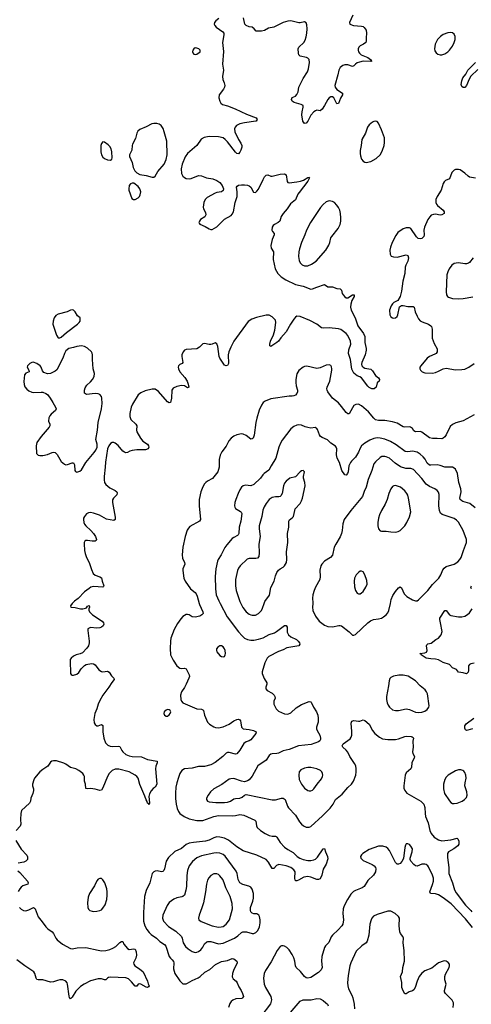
# Model space of a CAD drawing. Header units: inches. Extents: x 1649826 to 1814874, y 507393 to 641959.
# Tile 29 of 131: x 1691130 to 1696994, y 584790 to 597587. Entities that reach past the tile are written whole.
import ezdxf

# ---------------------------------------------------------------- set-up
doc = ezdxf.new("R2010")
doc.units = ezdxf.units.IN
doc.header["$MEASUREMENT"] = 0
doc.layers.add('B6598', color=7, linetype='Continuous')
doc.layers.add('B6599', color=7, linetype='Continuous')

msp = doc.modelspace()

# ---------------------------------------------------------------- linework, layer by layer
at = {"layer": 'B6598', "color": 6}
for points, elevation in [([(1691811, 590000), (1691810, 589999), (1691791, 589970), (1691794, 589950), (1691850, 589949), (1691918, 589930), (1691950, 589928), (1691983, 589937), (1691995, 589945), (1692010, 589963), (1692032, 589972), (1692036, 589950), (1692028, 589932), (1692026, 589914), (1692035, 589890), (1692073, 589853), (1692200, 589770), (1692218, 589750), (1692224, 589730), (1692214, 589710), (1692190, 589690), (1692170, 589683), (1692130, 589678), (1692050, 589688), (1692015, 589670), (1692013, 589650), (1692032, 589510), (1692032, 589488), (1692023, 589450), (1692002, 589418), (1691943, 589357), (1691916, 589344), (1691865, 589330), (1691830, 589315), (1691796, 589290), (1691787, 589270), (1691786, 589254), (1691788, 589090), (1691796, 589076), (1691810, 589067), (1691830, 589068), (1691870, 589080), (1691898, 589102), (1691927, 589150), (1691970, 589193), (1691994, 589206), (1692060, 589220), (1692090, 589215), (1692110, 589201), (1692158, 589138), (1692190, 589114), (1692210, 589111), (1692270, 589120), (1692290, 589108), (1692320, 589060), (1692350, 589030), (1692356, 589010), (1692327, 588973), (1692289, 588910), (1692210, 588810), (1692170, 588738), (1692149, 588690), (1692132, 588630), (1692104, 588570), (1692092, 588490), (1692098, 588450), (1692110, 588428), (1692130, 588411), (1692150, 588411), (1692190, 588425), (1692210, 588413), (1692211, 588330), (1692221, 588250), (1692244, 588190), (1692276, 588156), (1692304, 588144), (1692330, 588139), (1692410, 588144), (1692430, 588139), (1692454, 588090), (1692470, 588070), (1692510, 588038), (1692550, 588020), (1692590, 588012), (1692710, 588005), (1692790, 587973), (1692913, 587950), (1692914, 587930), (1692896, 587884), (1692891, 587849), (1692911, 587649), (1692890, 587614), (1692864, 587596), (1692836, 587564), (1692815, 587525), (1692805, 587490), (1692814, 587410), (1692810, 587387), (1692801, 587401), (1692790, 587405), (1692784, 587424), (1692770, 587446), (1692756, 587496), (1692690, 587648), (1692667, 587730), (1692652, 587752), (1692630, 587770), (1692550, 587812), (1692416, 587844), (1692370, 587844), (1692332, 587828), (1692292, 587788), (1692268, 587752), (1692210, 587602), (1692190, 587575), (1692170, 587568), (1692110, 587588), (1692050, 587595), (1692010, 587591), (1691990, 587596), (1691983, 587650), (1691971, 587690), (1691969, 587749), (1691962, 587770), (1691949, 587790), (1691899, 587830), (1691860, 587850), (1691790, 587868), (1691730, 587910), (1691703, 587923), (1691607, 587953), (1691570, 587956), (1691549, 587951), (1691530, 587935), (1691495, 587885), (1691430, 587842), (1691390, 587810), (1691321, 587730), (1691311, 587709), (1691296, 587650), (1691296, 587630), (1691309, 587590), (1691310, 587570), (1691300, 587530), (1691272, 587470), (1691268, 587430), (1691255, 587405), (1691151, 587309), (1691143, 587270), (1691140, 587190), (1691145, 587130), (1691135, 587105), (1691084, 587050)], 400), ([(1693462, 590000), (1693466, 589986), (1693510, 589890), (1693512, 589870), (1693497, 589850), (1693470, 589836), (1693410, 589821), (1693370, 589826), (1693330, 589851), (1693310, 589858), (1693290, 589855), (1693250, 589832), (1693221, 589799), (1693179, 589741), (1693137, 589663), (1693094, 589550), (1693087, 589510), (1693084, 589416), (1693090, 589330), (1693121, 589261), (1693170, 589190), (1693210, 589157), (1693230, 589153), (1693270, 589160), (1693290, 589150), (1693330, 589070), (1693334, 589050), (1693328, 589030), (1693293, 588950), (1693270, 588906), (1693230, 588850), (1693216, 588810), (1693222, 588750), (1693231, 588730), (1693250, 588710), (1693430, 588630), (1693490, 588624), (1693510, 588617), (1693516, 588610), (1693530, 588549), (1693570, 588459), (1693594, 588430), (1693650, 588395), (1693673, 588387), (1693710, 588383), (1693770, 588396), (1693850, 588432), (1693910, 588473), (1693950, 588490), (1693970, 588494), (1693987, 588487), (1693995, 588475), (1694003, 588450), (1694012, 588392), (1694030, 588371), (1694110, 588362), (1694166, 588350), (1694199, 588330), (1694195, 588310), (1694130, 588228), (1694110, 588215), (1694070, 588203), (1694040, 588180), (1693990, 588095), (1693950, 588045), (1693930, 588039), (1693850, 588063), (1693830, 588062), (1693810, 588052), (1693768, 588010), (1693666, 587934), (1693610, 587904), (1693530, 587879), (1693450, 587879), (1693370, 587857), (1693270, 587850), (1693235, 587830), (1693210, 587791), (1693190, 587739), (1693170, 587670), (1693158, 587610), (1693152, 587532), (1693154, 587466), (1693160, 587390), (1693174, 587334), (1693190, 587298), (1693210, 587271), (1693265, 587230), (1693330, 587200), (1693430, 587178), (1693510, 587180), (1693650, 587233), (1693710, 587246), (1693890, 587239), (1693930, 587243), (1693990, 587258), (1694042, 587250), (1694185, 587185), (1694197, 587170), (1694203, 587110), (1694215, 587090), (1694256, 587050), (1694317, 587010), (1694370, 586985), (1694410, 586975), (1694450, 586976), (1694460, 586970), (1694470, 586961), (1694512, 586892), (1694570, 586831), (1694610, 586800), (1694682, 586762), (1694734, 586710), (1694766, 586690), (1694810, 586674), (1694870, 586661), (1694910, 586659), (1694950, 586667), (1694970, 586677), (1694998, 586702), (1695070, 586812), (1695090, 586814), (1695099, 586770), (1695129, 586710), (1695130, 586682), (1695111, 586610), (1695070, 586545), (1695052, 586470), (1695030, 586419), (1695010, 586411), (1694990, 586413), (1694910, 586444), (1694870, 586450), (1694819, 586441), (1694750, 586402), (1694730, 586393), (1694714, 586394), (1694705, 586405), (1694701, 586430), (1694707, 586510), (1694690, 586537), (1694650, 586568), (1694591, 586591), (1694495, 586605), (1694464, 586596), (1694430, 586556), (1694410, 586557), (1694359, 586639), (1694330, 586670), (1694208, 586730), (1694030, 586785), (1693950, 586838), (1693843, 586923), (1693790, 586950), (1693730, 586964), (1693690, 586965), (1693650, 586954), (1693590, 586925), (1693542, 586910), (1693385, 586895), (1693330, 586884), (1693293, 586867), (1693230, 586817), (1693146, 586774), (1693060, 586700), (1693031, 586650), (1693008, 586550), (1693001, 586530), (1692990, 586516), (1692970, 586512), (1692916, 586524), (1692890, 586521), (1692870, 586510), (1692852, 586488), (1692819, 586370), (1692772, 586270), (1692749, 586191), (1692736, 585984), (1692736, 585870), (1692756, 585810), (1692782, 585762), (1692810, 585724), (1692837, 585697), (1692905, 585650), (1692950, 585607), (1693008, 585568), (1693027, 585547), (1693070, 585410), (1693086, 585390), (1693111, 585370), (1693128, 585348), (1693131, 585330), (1693129, 585249), (1693145, 585190), (1693210, 585095), (1693230, 585072), (1693250, 585058), (1693270, 585054), (1693290, 585056), (1693310, 585064), (1693370, 585101), (1693448, 585132), (1693474, 585150), (1693532, 585208), (1693597, 585243), (1693674, 585306), (1693750, 585345), (1693830, 585360), (1693890, 585384), (1693910, 585381), (1693950, 585350), (1693954, 585330), (1693906, 585230), (1693893, 585190), (1693889, 585149), (1693902, 585122), (1693939, 585090), (1693955, 585070), (1693975, 585015), (1694005, 584970), (1694025, 584930), (1694036, 584890), (1694025, 584875), (1694013, 584867), (1693938, 584862), (1693896, 584844), (1693875, 584825), (1693858, 584802), (1693843, 584750)], 500), ([(1693733, 590000), (1693824, 589824), (1693970, 589633), (1694018, 589578), (1694050, 589549), (1694090, 589530), (1694130, 589521), (1694170, 589521), (1694230, 589534), (1694290, 589555), (1694370, 589595), (1694440, 589620), (1694465, 589635), (1694550, 589701), (1694570, 589712), (1694590, 589714), (1694602, 589690), (1694605, 589625), (1694621, 589590), (1694650, 589564), (1694723, 589530), (1694748, 589510), (1694763, 589490), (1694769, 589470), (1694756, 589450), (1694598, 589422), (1694550, 589396), (1694490, 589375), (1694365, 589310), (1694345, 589290), (1694311, 589230), (1694278, 589110), (1694278, 589090), (1694305, 589025), (1694338, 588970), (1694339, 588950), (1694326, 588910), (1694328, 588890), (1694344, 588870), (1694410, 588832), (1694435, 588810), (1694445, 588790), (1694446, 588770), (1694432, 588730), (1694432, 588690), (1694459, 588630), (1694490, 588602), (1694570, 588564), (1694610, 588561), (1694650, 588580), (1694718, 588642), (1694790, 588685), (1694890, 588726), (1694910, 588721), (1694915, 588715), (1694944, 588650), (1694986, 588590), (1695002, 588550), (1695007, 588510), (1695004, 588456), (1694984, 588390), (1694984, 588370), (1694991, 588350), (1695028, 588288), (1695036, 588250), (1695036, 588230), (1695026, 588214), (1695010, 588203), (1694915, 588165), (1694750, 588150), (1694630, 588103), (1694550, 588084), (1694490, 588054), (1694469, 588049), (1694410, 588047), (1694390, 588041), (1694370, 588025), (1694330, 587962), (1694222, 587890), (1694147, 587753), (1694110, 587708), (1694087, 587693), (1694050, 587682), (1694010, 587688), (1693910, 587723), (1693870, 587722), (1693850, 587715), (1693755, 587645), (1693652, 587590), (1693608, 587550), (1693575, 587510), (1693557, 587470), (1693557, 587450), (1693567, 587430), (1693590, 587422), (1693675, 587415), (1693790, 587412), (1693830, 587416), (1693867, 587430), (1693910, 587461), (1693930, 587467), (1693990, 587470), (1694017, 587483), (1694050, 587508), (1694070, 587515), (1694410, 587448), (1694450, 587447), (1694530, 587469), (1694550, 587469), (1694576, 587450), (1694607, 587367), (1694622, 587342), (1694710, 587250), (1694763, 587163), (1694790, 587131), (1694815, 587110), (1694850, 587093), (1694890, 587092), (1694910, 587100), (1695061, 587239), (1695161, 587339), (1695201, 587390), (1695230, 587451), (1695317, 587523), (1695390, 587606), (1695439, 587650), (1695465, 587690), (1695494, 587770), (1695501, 587810), (1695501, 587850), (1695493, 587890), (1695479, 587919), (1695419, 588010), (1695389, 588069), (1695371, 588091), (1695326, 588130), (1695317, 588150), (1695330, 588174), (1695421, 588239), (1695436, 588264), (1695443, 588290), (1695445, 588335), (1695434, 588446), (1695445, 588470), (1695470, 588477), (1695530, 588470), (1695548, 588472), (1695590, 588488), (1695610, 588479), (1695670, 588429), (1695712, 588350), (1695743, 588310), (1695802, 588262), (1695841, 588241), (1695910, 588232), (1696010, 588233), (1696050, 588241), (1696130, 588272), (1696150, 588275), (1696212, 588272), (1696228, 588268), (1696238, 588258), (1696243, 588250), (1696236, 588210), (1696240, 588130), (1696231, 588070), (1696235, 588050), (1696255, 588010), (1696253, 587990), (1696230, 587950), (1696223, 587930), (1696218, 587870), (1696210, 587850), (1696150, 587797), (1696134, 587766), (1696117, 587630), (1696119, 587599), (1696129, 587570), (1696156, 587536), (1696338, 587430), (1696362, 587410), (1696376, 587390), (1696392, 587350), (1696394, 587270), (1696400, 587230), (1696434, 587150), (1696457, 587050), (1696474, 587010), (1696510, 586964), (1696567, 586927), (1696610, 586916), (1696730, 586926), (1696810, 586951), (1696819, 586939), (1696831, 586910), (1696832, 586870), (1696819, 586850), (1696769, 586810), (1696697, 586770), (1696685, 586750), (1696684, 586696), (1696701, 586570), (1696703, 586490), (1696750, 586368), (1696778, 586278), (1696797, 586237), (1696919, 586079), (1696987, 586010), (1697000, 585990)], 600), ([(1694001, 590000), (1694027, 589947), (1694072, 589890), (1694110, 589862), (1694130, 589853), (1694150, 589847), (1694190, 589849), (1694230, 589869), (1694268, 589910), (1694283, 589937), (1694304, 590000)], 700), ([(1694936, 590000), (1694932, 589950), (1694937, 589910), (1694970, 589833), (1695017, 589770), (1695090, 589717), (1695130, 589700), (1695190, 589697), (1695273, 589713), (1695290, 589714), (1695308, 589708), (1695408, 589630), (1695450, 589588), (1695470, 589586), (1695490, 589597), (1695652, 589748), (1695686, 589774), (1695725, 589790), (1695790, 589799), (1695827, 589810), (1695856, 589824), (1695889, 589851), (1695910, 589878), (1695924, 589910), (1695944, 590000)], 700), ([(1697030, 589222), (1696990, 589216), (1696970, 589206), (1696959, 589190), (1696958, 589130), (1696952, 589108), (1696944, 589096), (1696930, 589086), (1696890, 589099), (1696830, 589107), (1696802, 589142), (1696750, 589165), (1696710, 589206), (1696630, 589234), (1696570, 589265), (1696530, 589276), (1696470, 589278), (1696410, 589290), (1696345, 589330), (1696341, 589341), (1696327, 589350), (1696390, 589357), (1696412, 589368), (1696423, 589390), (1696413, 589447), (1696417, 589463), (1696430, 589474), (1696475, 589485), (1696532, 589530), (1696570, 589549), (1696604, 589590), (1696615, 589635), (1696596, 589750), (1696584, 589790), (1696584, 589810), (1696650, 589907), (1696670, 589910), (1696710, 589854), (1696730, 589843), (1696830, 589826), (1696870, 589826), (1696910, 589836), (1696945, 589855), (1696970, 589880), (1697007, 589930)], 600), ([(1697010, 588369), (1696950, 588351), (1696930, 588350), (1696919, 588359), (1696910, 588379), (1696912, 588410), (1696926, 588434), (1697027, 588510)], 600), ([(1691081, 586921), (1691150, 586808), (1691223, 586730), (1691232, 586708), (1691230, 586670), (1691210, 586649), (1691183, 586637), (1691110, 586624)], 400), ([(1697010, 585790), (1696921, 585901), (1696734, 586094), (1696630, 586174), (1696570, 586212), (1696530, 586226), (1696463, 586230), (1696456, 586250), (1696492, 586348), (1696502, 586390), (1696502, 586430), (1696490, 586470), (1696437, 586577), (1696430, 586590), (1696410, 586605), (1696390, 586611), (1696350, 586610), (1696290, 586587), (1696270, 586589), (1696247, 586607), (1696207, 586650), (1696199, 586670), (1696199, 586690), (1696228, 586770), (1696231, 586809), (1696210, 586845), (1696190, 586865), (1696170, 586875), (1696150, 586874), (1696140, 586860), (1696132, 586830), (1696115, 586685), (1696093, 586647), (1696070, 586622), (1696050, 586610), (1696030, 586611), (1696011, 586631), (1695930, 586788), (1695910, 586817), (1695890, 586834), (1695844, 586844), (1695790, 586844), (1695670, 586800), (1695586, 586750), (1695567, 586733), (1695555, 586710), (1695558, 586690), (1695575, 586670), (1695590, 586661), (1695708, 586608), (1695734, 586590), (1695750, 586570), (1695756, 586550), (1695749, 586510), (1695726, 586470), (1695650, 586401), (1695601, 586319), (1695577, 586303), (1695491, 586269), (1695465, 586255), (1695430, 586222), (1695386, 586154), (1695342, 586070), (1695330, 586030), (1695325, 585970), (1695334, 585886), (1695324, 585830), (1695311, 585809), (1695264, 585756), (1695190, 585690), (1695175, 585665), (1695146, 585594), (1695101, 585550), (1695088, 585530), (1695052, 585410), (1695048, 585350), (1695058, 585270), (1695044, 585236), (1695010, 585203), (1694910, 585139), (1694871, 585129), (1694850, 585136), (1694830, 585151), (1694777, 585217), (1694718, 585270), (1694710, 585290), (1694702, 585350), (1694690, 585394), (1694670, 585438), (1694630, 585500), (1694597, 585530), (1694570, 585544), (1694550, 585551), (1694530, 585551), (1694510, 585542), (1694472, 585488), (1694396, 585344), (1694323, 585230), (1694305, 585190), (1694297, 585130), (1694304, 585050), (1694320, 585010), (1694393, 584890), (1694401, 584850), (1694385, 584795), (1694261, 584630)], 600), ([(1691105, 586525), (1691130, 586502), (1691229, 586390), (1691241, 586370), (1691236, 586350), (1691172, 586328), (1691150, 586312), (1691130, 586290), (1691110, 586257)], 400), ([(1691128, 586050), (1691150, 586026), (1691177, 586010), (1691210, 586006), (1691250, 586019), (1691307, 586047), (1691321, 586041), (1691330, 586029), (1691370, 585929), (1691423, 585863), (1691470, 585795), (1691493, 585773), (1691550, 585734), (1691570, 585711), (1691599, 585650), (1691615, 585630), (1691685, 585570), (1691790, 585517), (1691810, 585513), (1691876, 585524), (1691990, 585528), (1692147, 585493), (1692190, 585487), (1692249, 585491), (1692299, 585501), (1692341, 585519), (1692377, 585543), (1692430, 585593), (1692450, 585607), (1692467, 585607), (1692481, 585570), (1692530, 585514), (1692550, 585504), (1692610, 585513), (1692630, 585506), (1692641, 585470), (1692647, 585430), (1692638, 585390), (1692609, 585331), (1692610, 585310), (1692625, 585290), (1692687, 585250), (1692731, 585210), (1692790, 585090), (1692797, 585057), (1692811, 585030), (1692804, 585016), (1692791, 585009), (1692770, 585014), (1692702, 585050), (1692685, 585055), (1692668, 585052), (1692650, 585025), (1692630, 585024), (1692583, 585083), (1692541, 585121), (1692510, 585135), (1692310, 585142), (1692283, 585137), (1692270, 585130), (1692250, 585106), (1692230, 585107), (1692190, 585119), (1692150, 585120), (1692050, 585095), (1691968, 585052), (1691919, 585021), (1691859, 584961), (1691810, 584882), (1691790, 584861), (1691777, 584877), (1691770, 584897), (1691752, 585052), (1691745, 585070), (1691729, 585090), (1691690, 585108), (1691650, 585109), (1691619, 585101), (1691570, 585081), (1691530, 585078), (1691430, 585108), (1691370, 585107), (1691352, 585112), (1691342, 585130), (1691328, 585190), (1691313, 585213), (1691198, 585290), (1691093, 585370)], 400), ([(1696760, 584750), (1696765, 584790), (1696762, 584810), (1696744, 584844), (1696716, 584876), (1696658, 584930), (1696648, 584950), (1696646, 584970), (1696666, 585050), (1696652, 585110), (1696651, 585150), (1696660, 585180), (1696709, 585270), (1696713, 585290), (1696710, 585310), (1696694, 585334), (1696670, 585349), (1696650, 585353), (1696630, 585351), (1696570, 585327), (1696480, 585260), (1696390, 585226), (1696350, 585195), (1696319, 585150), (1696290, 585090), (1696265, 585010), (1696250, 584978), (1696230, 584963), (1696188, 584952), (1696150, 584928), (1696130, 584928), (1696110, 584963), (1696093, 585010), (1696093, 585073), (1696076, 585150), (1696100, 585210), (1696104, 585270), (1696127, 585350), (1696121, 585490), (1696109, 585590), (1696112, 585650), (1696104, 585670), (1696075, 585710), (1696068, 585730), (1696056, 585810), (1696061, 585910), (1696051, 585931), (1696006, 585970), (1695950, 585999), (1695910, 586002), (1695770, 585957), (1695726, 585934), (1695703, 585910), (1695692, 585888), (1695678, 585830), (1695663, 585690), (1695641, 585610), (1695628, 585590), (1695572, 585550), (1695500, 585480), (1695430, 585330), (1695418, 585290), (1695395, 585165), (1695385, 585070), (1695389, 585030), (1695400, 584990), (1695443, 584910), (1695455, 584875), (1695473, 584790), (1695477, 584730)], 700), ([(1694570, 584593), (1694770, 584830), (1694810, 584847), (1694914, 584846), (1694990, 584865), (1695030, 584859), (1695070, 584838), (1695106, 584810), (1695126, 584790), (1695134, 584770)], 600)]:
    msp.add_lwpolyline(points, dxfattribs=dict(at, elevation=elevation))
for points, elevation in [([(1693750, 589448), (1693730, 589447), (1693702, 589430), (1693687, 589410), (1693684, 589390), (1693690, 589370), (1693730, 589324), (1693750, 589310), (1693770, 589306), (1693790, 589312), (1693799, 589330), (1693802, 589350), (1693797, 589390), (1693790, 589411), (1693770, 589437)], 600), ([(1696053, 589067), (1695984, 589056), (1695950, 589039), (1695937, 589023), (1695927, 588993), (1695920, 588930), (1695892, 588790), (1695893, 588750), (1695901, 588710), (1695916, 588676), (1695933, 588650), (1695970, 588619), (1696008, 588608), (1696050, 588609), (1696150, 588629), (1696190, 588623), (1696270, 588587), (1696310, 588582), (1696350, 588585), (1696390, 588600), (1696420, 588620), (1696443, 588650), (1696449, 588670), (1696424, 588824), (1696414, 588850), (1696396, 588876), (1696330, 588931), (1696270, 588995), (1696174, 589054), (1696110, 589066)], 700), ([(1693050, 588621), (1693030, 588613), (1693005, 588590), (1693000, 588570), (1693010, 588548), (1693030, 588536), (1693050, 588537), (1693070, 588551), (1693085, 588570), (1693093, 588590), (1693082, 588610), (1693070, 588619)], 500), ([(1694910, 587868), (1694870, 587867), (1694830, 587860), (1694782, 587838), (1694758, 587810), (1694753, 587767), (1694761, 587710), (1694788, 587650), (1694830, 587599), (1694870, 587570), (1694890, 587564), (1694910, 587564), (1694930, 587572), (1694950, 587589), (1694991, 587649), (1695050, 587722), (1695064, 587750), (1695067, 587770), (1695064, 587790), (1695054, 587810), (1695035, 587830), (1694990, 587852)], 700), ([(1696858, 587838), (1696830, 587836), (1696790, 587824), (1696694, 587766), (1696670, 587741), (1696649, 587711), (1696635, 587650), (1696634, 587590), (1696647, 587530), (1696710, 587435), (1696730, 587411), (1696750, 587400), (1696770, 587398), (1696810, 587406), (1696874, 587430), (1696908, 587450), (1696930, 587478), (1696940, 587510), (1696937, 587550), (1696912, 587630), (1696913, 587670), (1696926, 587730), (1696924, 587770), (1696910, 587804), (1696898, 587818), (1696884, 587830)], 700), ([(1693690, 586758), (1693650, 586755), (1693490, 586721), (1693430, 586693), (1693372, 586648), (1693331, 586590), (1693308, 586530), (1693298, 586462), (1693297, 586323), (1693287, 586273), (1693268, 586210), (1693250, 586191), (1693235, 586185), (1693170, 586172), (1693130, 586157), (1693070, 586113), (1693044, 586076), (1692990, 585950), (1692984, 585910), (1692998, 585870), (1693061, 585801), (1693159, 585739), (1693230, 585672), (1693241, 585650), (1693253, 585590), (1693283, 585543), (1693319, 585510), (1693370, 585476), (1693410, 585464), (1693430, 585467), (1693450, 585475), (1693480, 585500), (1693506, 585534), (1693530, 585577), (1693558, 585602), (1693574, 585606), (1693610, 585606), (1693710, 585578), (1693770, 585586), (1693921, 585650), (1693962, 585678), (1694010, 585723), (1694029, 585731), (1694074, 585734), (1694150, 585711), (1694170, 585711), (1694196, 585724), (1694224, 585750), (1694245, 585795), (1694253, 585847), (1694253, 585890), (1694245, 585930), (1694235, 585950), (1694210, 585968), (1694170, 585967), (1694150, 585974), (1694133, 585993), (1694125, 586010), (1694125, 586050), (1694157, 586130), (1694166, 586170), (1694166, 586230), (1694147, 586287), (1694131, 586311), (1694107, 586327), (1694028, 586348), (1693990, 586370), (1693967, 586410), (1693955, 586490), (1693941, 586521), (1693796, 586716), (1693770, 586739), (1693730, 586755)], 600), ([(1692170, 586427), (1692150, 586417), (1692130, 586393), (1692099, 586330), (1692035, 586230), (1692018, 586182), (1692011, 586110), (1692015, 586050), (1692025, 586025), (1692042, 586010), (1692070, 585999), (1692090, 585997), (1692130, 585999), (1692170, 586009), (1692190, 586020), (1692210, 586039), (1692238, 586082), (1692261, 586150), (1692266, 586210), (1692266, 586250), (1692260, 586290), (1692234, 586370), (1692210, 586408), (1692190, 586424)], 500), ([(1693650, 586487), (1693610, 586466), (1693585, 586435), (1693570, 586402), (1693556, 586350), (1693543, 586250), (1693515, 586110), (1693496, 586044), (1693459, 585950), (1693452, 585910), (1693458, 585890), (1693486, 585866), (1693628, 585808), (1693710, 585794), (1693744, 585796), (1693770, 585803), (1693810, 585831), (1693854, 585890), (1693891, 586030), (1693890, 586101), (1693863, 586190), (1693805, 586305), (1693785, 586370), (1693767, 586410), (1693730, 586461), (1693710, 586477), (1693690, 586485)], 700)]:
    msp.add_lwpolyline(points, close=True, dxfattribs=dict(at, elevation=elevation))
at = {"layer": 'B6599', "color": 6}
for points, elevation in [([(1695454, 597646), (1695411, 597550), (1695416, 597530), (1695465, 597510), (1695570, 597504), (1695590, 597498), (1695605, 597485), (1695629, 597450), (1695635, 597410), (1695628, 597350), (1695630, 597310), (1695624, 597290), (1695595, 597270), (1695550, 597248), (1695532, 597228), (1695526, 597210), (1695526, 597190), (1695530, 597170), (1695542, 597150), (1695562, 597130), (1695650, 597094), (1695687, 597070), (1695695, 597055), (1695704, 597050), (1695690, 597045), (1695590, 597046), (1695543, 597037), (1695510, 597025), (1695489, 597010), (1695470, 596986), (1695450, 596979), (1695390, 597001), (1695350, 597001), (1695325, 596990), (1695293, 596967), (1695272, 596930), (1695261, 596870), (1695220, 596730), (1695225, 596710), (1695250, 596679), (1695323, 596630), (1695322, 596610), (1695294, 596566), (1695270, 596499), (1695250, 596493), (1695210, 596571), (1695190, 596586), (1695170, 596583), (1695149, 596570), (1695130, 596550), (1695090, 596470), (1695058, 596422), (1695030, 596403), (1694990, 596410), (1694970, 596404), (1694950, 596388), (1694910, 596346), (1694870, 596269), (1694850, 596241), (1694830, 596238), (1694808, 596270), (1694793, 596350), (1694796, 596390), (1694811, 596450), (1694811, 596471), (1694785, 596485), (1694696, 596510), (1694667, 596530), (1694658, 596550), (1694670, 596574), (1694710, 596595), (1694730, 596613), (1694745, 596650), (1694753, 596710), (1694810, 596823), (1694868, 596910), (1694882, 596950), (1694891, 597031), (1694887, 597070), (1694870, 597087), (1694854, 597094), (1694770, 597111), (1694753, 597130), (1694749, 597150), (1694748, 597210), (1694754, 597230), (1694819, 597290), (1694837, 597323), (1694850, 597366), (1694859, 597410), (1694863, 597470), (1694858, 597518), (1694850, 597544), (1694830, 597559), (1694774, 597546), (1694754, 597546), (1694652, 597572), (1694610, 597569), (1694550, 597552), (1694430, 597491), (1694361, 597479), (1694310, 597447), (1694270, 597438), (1694200, 597440), (1694173, 597470), (1694148, 597488), (1694110, 597494), (1694072, 597510), (1694055, 597530), (1694038, 597610)], 400), ([(1693716, 597604), (1693675, 597570), (1693661, 597550), (1693657, 597530), (1693664, 597510), (1693680, 597490), (1693768, 597430), (1693780, 597410), (1693781, 597390), (1693764, 597290), (1693775, 597175), (1693765, 597010), (1693777, 596930), (1693764, 596850), (1693769, 596810), (1693787, 596767), (1693792, 596730), (1693789, 596710), (1693778, 596682), (1693722, 596610), (1693716, 596570), (1693728, 596528), (1693741, 596501), (1693763, 596483), (1693830, 596466), (1693927, 596427), (1694077, 596357), (1694199, 596310), (1694212, 596290), (1694202, 596270), (1694194, 596266), (1694050, 596248), (1693990, 596234), (1693945, 596210), (1693926, 596190), (1693920, 596170), (1693924, 596130), (1693970, 596032), (1694003, 595983), (1694013, 595950), (1694013, 595930), (1694000, 595890), (1693990, 595866), (1693970, 595842), (1693950, 595848), (1693930, 595866), (1693830, 595999), (1693798, 596030), (1693770, 596050), (1693710, 596066), (1693590, 596070), (1693524, 596056), (1693485, 596035), (1693428, 595952), (1693310, 595846), (1693277, 595803), (1693238, 595710), (1693226, 595650), (1693232, 595590), (1693250, 595555), (1693270, 595534), (1693290, 595523), (1693330, 595520), (1693355, 595525), (1693450, 595564), (1693490, 595557), (1693554, 595530), (1693639, 595519), (1693690, 595497), (1693730, 595470), (1693761, 595430), (1693777, 595390), (1693772, 595368), (1693751, 595350), (1693690, 595339), (1693670, 595332), (1693563, 595277), (1693536, 595250), (1693521, 595210), (1693511, 595150), (1693515, 595130), (1693542, 595082), (1693547, 595050), (1693534, 595026), (1693477, 594990), (1693465, 594970), (1693458, 594950), (1693461, 594941), (1693467, 594930), (1693539, 594899), (1693590, 594867), (1693610, 594861), (1693630, 594862), (1693690, 594894), (1693790, 594993), (1693877, 595043), (1693890, 595058), (1693904, 595090), (1693926, 595210), (1693952, 595290), (1693954, 595350), (1693947, 595410), (1693955, 595425), (1693970, 595435), (1694010, 595441), (1694050, 595440), (1694090, 595437), (1694109, 595429), (1694131, 595411), (1694166, 595346), (1694190, 595342), (1694210, 595357), (1694230, 595385), (1694290, 595510), (1694310, 595545), (1694330, 595565), (1694350, 595569), (1694390, 595553), (1694410, 595552), (1694510, 595581), (1694570, 595583), (1694590, 595570), (1694603, 595483), (1694612, 595472), (1694630, 595467), (1694730, 595479), (1694776, 595490), (1694817, 595503), (1694870, 595537), (1694890, 595541), (1694894, 595530), (1694873, 595490), (1694758, 595342), (1694742, 595318), (1694710, 595245), (1694647, 595193), (1694603, 595130), (1694549, 595070), (1694526, 595030), (1694507, 594970), (1694488, 594952), (1694437, 594923), (1694422, 594910), (1694410, 594890), (1694404, 594850), (1694413, 594833), (1694435, 594810), (1694436, 594790), (1694409, 594731), (1694390, 594650), (1694397, 594617), (1694426, 594570), (1694422, 594470), (1694449, 594350), (1694482, 594290), (1694526, 594246), (1694586, 594206), (1694710, 594146), (1694810, 594125), (1694910, 594086), (1694930, 594088), (1694990, 594112), (1695090, 594144), (1695130, 594114), (1695190, 594115), (1695250, 594094), (1695290, 594087), (1695307, 594070), (1695317, 594030), (1695329, 594010), (1695350, 593984), (1695370, 593970), (1695390, 593970), (1695450, 594010), (1695471, 594011), (1695472, 593990), (1695443, 593937), (1695429, 593890), (1695427, 593850), (1695434, 593810), (1695486, 593710), (1695522, 593610), (1695596, 593510), (1695612, 593470), (1695611, 593390), (1695628, 593312), (1695627, 593293), (1695615, 593230), (1695573, 593130), (1695569, 593110), (1695572, 593090), (1695589, 593069), (1695610, 593057), (1695690, 593043), (1695710, 593024), (1695750, 592961), (1695790, 592931), (1695801, 592910), (1695798, 592890), (1695770, 592866), (1695761, 592810), (1695732, 592788), (1695702, 592790), (1695670, 592806), (1695650, 592825), (1695570, 592931), (1695547, 592947), (1695510, 592958), (1695470, 592993), (1695445, 593045), (1695425, 593170), (1695400, 593250), (1695404, 593296), (1695431, 593370), (1695426, 593410), (1695390, 593483), (1695370, 593510), (1695299, 593559), (1695270, 593568), (1695150, 593583), (1695070, 593576), (1695050, 593583), (1694989, 593629), (1694896, 593676), (1694770, 593730), (1694730, 593732), (1694710, 593721), (1694690, 593696), (1694647, 593630), (1694590, 593530), (1694520, 593450), (1694491, 593410), (1694470, 593390), (1694390, 593338), (1694379, 593350), (1694376, 593370), (1694387, 593410), (1694424, 593490), (1694441, 593550), (1694454, 593650), (1694450, 593682), (1694410, 593726), (1694370, 593748), (1694330, 593746), (1694205, 593715), (1694145, 593695), (1694097, 593663), (1693912, 593408), (1693870, 593330), (1693846, 593270), (1693839, 593230), (1693842, 593118), (1693830, 593093), (1693810, 593088), (1693790, 593095), (1693727, 593190), (1693719, 593210), (1693701, 593341), (1693690, 593373), (1693670, 593389), (1693631, 593370), (1693610, 593365), (1693590, 593364), (1693530, 593380), (1693510, 593375), (1693463, 593330), (1693430, 593311), (1693290, 593299), (1693270, 593290), (1693252, 593268), (1693237, 593230), (1693234, 593210), (1693248, 593130), (1693241, 593119), (1693210, 593106), (1693194, 593090), (1693189, 593071), (1693192, 593050), (1693211, 593010), (1693275, 592935), (1693303, 592890), (1693317, 592850), (1693324, 592810), (1693310, 592804), (1693268, 592828), (1693230, 592832), (1693170, 592820), (1693123, 592797), (1693106, 592770), (1693102, 592670), (1693090, 592610), (1693070, 592607), (1693050, 592622), (1692930, 592753), (1692890, 592784), (1692850, 592785), (1692757, 592763), (1692702, 592738), (1692670, 592710), (1692596, 592590), (1692577, 592550), (1692559, 592470), (1692559, 592430), (1692571, 592390), (1692636, 592330), (1692649, 592310), (1692647, 592250), (1692651, 592230), (1692697, 592150), (1692730, 592110), (1692788, 592070), (1692804, 592050), (1692807, 592030), (1692798, 592010), (1692764, 591996), (1692650, 591997), (1692592, 591988), (1692561, 591979), (1692530, 591962), (1692510, 591958), (1692490, 591966), (1692470, 591980), (1692410, 592051), (1692370, 592082), (1692350, 592091), (1692330, 592090), (1692310, 592078), (1692288, 592050), (1692270, 592010), (1692243, 591837), (1692241, 591770), (1692225, 591650), (1692225, 591605), (1692232, 591572), (1692247, 591547), (1692302, 591502), (1692370, 591467), (1692390, 591450), (1692396, 591436), (1692389, 591410), (1692347, 591370), (1692333, 591347), (1692334, 591310), (1692370, 591122), (1692368, 591092), (1692350, 591078), (1692257, 591097), (1692167, 591147), (1692090, 591175), (1692050, 591181), (1692022, 591178), (1691997, 591163), (1691969, 591130), (1691960, 591110), (1691958, 591090), (1691961, 591050), (1691970, 591030), (1691987, 591007), (1692052, 590950), (1692089, 590910), (1692115, 590870), (1692128, 590830), (1692122, 590818), (1692110, 590809), (1692071, 590809), (1692010, 590820), (1691990, 590818), (1691976, 590810), (1691968, 590792), (1691967, 590773), (1691969, 590690), (1691978, 590650), (1691997, 590597), (1692030, 590533), (1692062, 590442), (1692085, 590390), (1692110, 590366), (1692170, 590347), (1692190, 590334), (1692199, 590290), (1692223, 590230), (1692220, 590220), (1692210, 590210), (1692090, 590219), (1692055, 590210), (1692030, 590196), (1691969, 590150), (1691890, 590065), (1691843, 590030), (1691811, 590000)], 400), ([(1697080, 596940), (1696989, 596851), (1696966, 596814), (1696930, 596732), (1696910, 596704), (1696890, 596704), (1696870, 596717), (1696864, 596744), (1696870, 596792), (1696885, 596830), (1696922, 596878), (1696950, 596932), (1697050, 597031)], 400), ([(1697048, 595528), (1696970, 595539), (1696952, 595552), (1696910, 595594), (1696850, 595637), (1696830, 595642), (1696790, 595639), (1696770, 595630), (1696741, 595599), (1696710, 595519), (1696661, 595499), (1696641, 595479), (1696630, 595457), (1696605, 595370), (1696552, 595290), (1696535, 595250), (1696535, 595210), (1696541, 595190), (1696557, 595170), (1696630, 595110), (1696644, 595090), (1696643, 595070), (1696611, 595050), (1696590, 595045), (1696530, 595058), (1696504, 595056), (1696475, 595045), (1696454, 595026), (1696430, 594990), (1696387, 594890), (1696380, 594850), (1696384, 594790), (1696378, 594770), (1696350, 594744), (1696330, 594737), (1696303, 594743), (1696283, 594763), (1696210, 594871), (1696190, 594881), (1696150, 594883), (1696110, 594868), (1696041, 594819), (1696016, 594784), (1695967, 594693), (1695945, 594630), (1695937, 594590), (1695939, 594539), (1695955, 594515), (1695985, 594505), (1696030, 594502), (1696150, 594530), (1696170, 594521), (1696178, 594490), (1696171, 594450), (1696144, 594396), (1696137, 594370), (1696129, 594290), (1696105, 594190), (1696090, 594059), (1696072, 593988), (1696041, 593939), (1695990, 593911), (1695970, 593895), (1695954, 593870), (1695933, 593810), (1695938, 593750), (1695950, 593726), (1695970, 593710), (1695990, 593706), (1696010, 593710), (1696030, 593729), (1696040, 593750), (1696064, 593856), (1696086, 593874), (1696110, 593873), (1696170, 593860), (1696238, 593858), (1696253, 593850), (1696266, 593790), (1696290, 593733), (1696310, 593699), (1696330, 593675), (1696358, 593658), (1696439, 593630), (1696469, 593610), (1696478, 593598), (1696485, 593565), (1696488, 593448), (1696510, 593380), (1696549, 593310), (1696553, 593290), (1696550, 593270), (1696537, 593250), (1696522, 593238), (1696450, 593209), (1696423, 593190), (1696338, 593090), (1696328, 593070), (1696327, 593050), (1696336, 593030), (1696356, 593010), (1696390, 592997), (1696490, 592995), (1696530, 593001), (1696570, 593017), (1696630, 593050), (1696670, 593060), (1696790, 593037), (1696870, 593041), (1696910, 593047), (1696961, 593070), (1697030, 593118)], 500), ([(1697020, 594490), (1696971, 594430), (1696958, 594422), (1696930, 594415), (1696910, 594415), (1696830, 594425), (1696796, 594424), (1696770, 594417), (1696743, 594397), (1696709, 594351), (1696690, 594310), (1696677, 594270), (1696668, 594050), (1696672, 594010), (1696684, 593990), (1696699, 593979), (1696750, 593963), (1696830, 593959), (1696890, 593964), (1697013, 593987)], 600), ([(1697030, 592452), (1696890, 592372), (1696792, 592348), (1696750, 592326), (1696722, 592298), (1696666, 592190), (1696650, 592166), (1696630, 592147), (1696610, 592139), (1696550, 592145), (1696490, 592142), (1696450, 592153), (1696350, 592226), (1696333, 592233), (1696268, 592230), (1696250, 592244), (1696230, 592273), (1696206, 592290), (1696190, 592295), (1696130, 592292), (1696110, 592296), (1696030, 592341), (1695970, 592360), (1695870, 592379), (1695790, 592377), (1695750, 592388), (1695727, 592407), (1695658, 592490), (1695570, 592570), (1695530, 592589), (1695493, 592587), (1695470, 592571), (1695450, 592542), (1695410, 592465), (1695390, 592463), (1695370, 592480), (1695310, 592561), (1695270, 592606), (1695190, 592668), (1695131, 592750), (1695122, 592770), (1695119, 592790), (1695123, 592810), (1695159, 592890), (1695183, 593030), (1695184, 593050), (1695177, 593077), (1695170, 593091), (1695150, 593102), (1695110, 593099), (1695030, 593061), (1694990, 593053), (1694858, 593082), (1694830, 593081), (1694810, 593073), (1694753, 593027), (1694730, 592985), (1694716, 592910), (1694714, 592870), (1694720, 592830), (1694737, 592770), (1694736, 592750), (1694728, 592730), (1694711, 592709), (1694690, 592698), (1694670, 592695), (1694630, 592693), (1694390, 592659), (1694317, 592630), (1694292, 592610), (1694270, 592575), (1694239, 592510), (1694207, 592410), (1694195, 592350), (1694175, 592185), (1694160, 592150), (1694150, 592140), (1694130, 592136), (1694070, 592182), (1694030, 592201), (1694010, 592204), (1693948, 592192), (1693910, 592175), (1693876, 592150), (1693847, 592113), (1693810, 592045), (1693753, 591970), (1693733, 591927), (1693719, 591870), (1693719, 591770), (1693704, 591710), (1693635, 591625), (1693569, 591591), (1693546, 591574), (1693530, 591553), (1693510, 591514), (1693484, 591450), (1693460, 591350), (1693462, 591270), (1693479, 591090), (1693463, 591070), (1693341, 590999), (1693321, 590979), (1693306, 590954), (1693278, 590870), (1693246, 590730), (1693238, 590630), (1693242, 590590), (1693270, 590530), (1693272, 590512), (1693250, 590450), (1693247, 590430), (1693260, 590330), (1693279, 590290), (1693348, 590188), (1693410, 590142), (1693423, 590123), (1693436, 590096), (1693462, 590000)], 500), ([(1697043, 591243), (1696977, 591297), (1696885, 591325), (1696870, 591332), (1696850, 591350), (1696845, 591370), (1696861, 591450), (1696859, 591490), (1696834, 591570), (1696816, 591690), (1696790, 591744), (1696770, 591760), (1696749, 591769), (1696650, 591772), (1696592, 591792), (1696550, 591800), (1696470, 591795), (1696450, 591799), (1696422, 591822), (1696395, 591875), (1696370, 591907), (1696330, 591940), (1696290, 591965), (1696230, 591979), (1696170, 591971), (1696136, 591976), (1696020, 592060), (1695945, 592105), (1695870, 592135), (1695810, 592150), (1695770, 592153), (1695730, 592145), (1695678, 592122), (1695610, 592082), (1695570, 592048), (1695550, 592018), (1695530, 591964), (1695490, 591901), (1695437, 591850), (1695424, 591830), (1695406, 591790), (1695394, 591710), (1695386, 591690), (1695370, 591669), (1695350, 591670), (1695315, 591730), (1695281, 591830), (1695252, 591890), (1695245, 591930), (1695248, 592008), (1695241, 592030), (1695230, 592045), (1695170, 592085), (1695127, 592127), (1695056, 592156), (1695037, 592170), (1695024, 592190), (1694999, 592259), (1694990, 592274), (1694980, 592280), (1694966, 592286), (1694910, 592280), (1694870, 592285), (1694835, 592295), (1694790, 592316), (1694750, 592320), (1694730, 592317), (1694690, 592300), (1694650, 592269), (1694537, 592123), (1694516, 592084), (1694496, 592030), (1694458, 591890), (1694394, 591790), (1694366, 591734), (1694304, 591690), (1694285, 591670), (1694257, 591630), (1694170, 591548), (1694130, 591530), (1694063, 591537), (1694030, 591530), (1694010, 591511), (1693990, 591478), (1693966, 591430), (1693936, 591350), (1693924, 591310), (1693919, 591270), (1693922, 591250), (1693933, 591233), (1693997, 591197), (1694007, 591187), (1694014, 591170), (1694001, 591070), (1693978, 590990), (1693977, 590910), (1693968, 590892), (1693957, 590883), (1693910, 590859), (1693890, 590842), (1693820, 590760), (1693795, 590725), (1693748, 590630), (1693706, 590570), (1693697, 590550), (1693676, 590450), (1693669, 590350), (1693671, 590190), (1693683, 590110), (1693715, 590035), (1693733, 590000)], 600), ([(1695944, 590000), (1695954, 590050), (1695976, 590104), (1696010, 590157), (1696050, 590202), (1696070, 590214), (1696090, 590205), (1696124, 590124), (1696134, 590110), (1696159, 590090), (1696230, 590048), (1696270, 590032), (1696290, 590033), (1696310, 590048), (1696430, 590169), (1696492, 590248), (1696574, 590330), (1696600, 590370), (1696624, 590436), (1696640, 590460), (1696670, 590478), (1696770, 590509), (1696819, 590541), (1696847, 590570), (1696861, 590599), (1696891, 590690), (1696933, 590790), (1696933, 590830), (1696890, 590950), (1696830, 591056), (1696802, 591082), (1696770, 591102), (1696615, 591155), (1696595, 591175), (1696581, 591210), (1696571, 591270), (1696576, 591416), (1696567, 591447), (1696550, 591469), (1696520, 591490), (1696450, 591522), (1696410, 591551), (1696350, 591625), (1696242, 591742), (1696210, 591754), (1696144, 591756), (1696077, 591777), (1696004, 591824), (1695930, 591888), (1695890, 591907), (1695870, 591911), (1695832, 591908), (1695810, 591898), (1695750, 591840), (1695730, 591814), (1695704, 591730), (1695655, 591610), (1695631, 591510), (1695604, 591456), (1695580, 591390), (1695430, 591209), (1695344, 591090), (1695325, 591035), (1695318, 590950), (1695310, 590910), (1695290, 590865), (1695234, 590770), (1695215, 590730), (1695192, 590628), (1695165, 590595), (1695088, 590550), (1695053, 590510), (1695042, 590490), (1695029, 590431), (1695032, 590350), (1695026, 590310), (1694969, 590210), (1694952, 590168), (1694937, 590110), (1694933, 590070), (1694937, 590010), (1694936, 590000)], 700), ([(1694304, 590000), (1694314, 590026), (1694374, 590106), (1694393, 590207), (1694435, 590290), (1694450, 590357), (1694470, 590402), (1694490, 590433), (1694510, 590451), (1694549, 590471), (1694570, 590488), (1694594, 590530), (1694600, 590570), (1694595, 590670), (1694610, 590790), (1694608, 590908), (1694623, 590990), (1694623, 591070), (1694633, 591087), (1694670, 591111), (1694685, 591130), (1694701, 591210), (1694709, 591230), (1694770, 591298), (1694790, 591334), (1694803, 591370), (1694836, 591530), (1694833, 591570), (1694817, 591630), (1694817, 591650), (1694829, 591710), (1694810, 591730), (1694790, 591725), (1694770, 591711), (1694710, 591646), (1694638, 591630), (1694590, 591591), (1694570, 591562), (1694556, 591530), (1694538, 591430), (1694522, 591398), (1694510, 591388), (1694495, 591385), (1694450, 591387), (1694410, 591377), (1694370, 591350), (1694330, 591298), (1694304, 591256), (1694287, 591213), (1694272, 591130), (1694241, 591010), (1694239, 590970), (1694251, 590870), (1694237, 590770), (1694241, 590659), (1694235, 590610), (1694219, 590590), (1694198, 590582), (1694110, 590585), (1694084, 590576), (1693991, 590489), (1693970, 590457), (1693959, 590430), (1693932, 590310), (1693930, 590230), (1693941, 590170), (1693990, 590024), (1694001, 590000)], 700), ([(1696996, 590190), (1696990, 590210), (1696996, 590230)], 600)]:
    msp.add_lwpolyline(points, dxfattribs=dict(at, elevation=elevation))
for points, elevation in [([(1696730, 597421), (1696690, 597417), (1696630, 597393), (1696593, 597370), (1696557, 597330), (1696527, 597270), (1696516, 597210), (1696522, 597182), (1696538, 597158), (1696561, 597141), (1696590, 597131), (1696610, 597130), (1696650, 597143), (1696690, 597170), (1696710, 597190), (1696750, 597244), (1696773, 597290), (1696785, 597330), (1696784, 597370), (1696770, 597400), (1696750, 597416)], 500), ([(1693410, 597220), (1693390, 597207), (1693377, 597190), (1693373, 597170), (1693376, 597156), (1693390, 597138), (1693410, 597133), (1693430, 597140), (1693473, 597170), (1693474, 597190), (1693458, 597210), (1693430, 597219)], 400), ([(1692910, 596239), (1692870, 596239), (1692847, 596233), (1692770, 596193), (1692690, 596158), (1692662, 596138), (1692650, 596113), (1692635, 596045), (1692594, 595970), (1692589, 595950), (1692585, 595890), (1692555, 595830), (1692557, 595810), (1692588, 595730), (1692604, 595664), (1692624, 595624), (1692650, 595596), (1692690, 595573), (1692770, 595562), (1692850, 595541), (1692870, 595542), (1692890, 595554), (1692925, 595615), (1693004, 595710), (1693030, 595772), (1693044, 595830), (1693039, 596010), (1693007, 596130), (1692991, 596171), (1692965, 596210), (1692941, 596230)], 400), ([(1695750, 596266), (1695730, 596264), (1695710, 596255), (1695670, 596219), (1695648, 596190), (1695619, 596110), (1695573, 596030), (1695565, 595950), (1695550, 595889), (1695549, 595850), (1695556, 595816), (1695570, 595775), (1695588, 595750), (1695610, 595737), (1695630, 595733), (1695690, 595744), (1695758, 595782), (1695811, 595830), (1695830, 595860), (1695842, 595890), (1695862, 595950), (1695869, 595990), (1695867, 596050), (1695830, 596156), (1695790, 596241), (1695770, 596263)], 500), ([(1692210, 596000), (1692190, 595979), (1692183, 595950), (1692183, 595870), (1692193, 595830), (1692210, 595799), (1692230, 595783), (1692270, 595765), (1692310, 595760), (1692327, 595773), (1692331, 595790), (1692327, 595870), (1692317, 595910), (1692300, 595940), (1692280, 595960), (1692230, 595996)], 400), ([(1692590, 595464), (1692567, 595453), (1692553, 595430), (1692545, 595390), (1692548, 595370), (1692584, 595264), (1692608, 595248), (1692630, 595249), (1692668, 595270), (1692685, 595290), (1692696, 595310), (1692702, 595350), (1692690, 595390), (1692670, 595419), (1692610, 595461)], 400), ([(1695150, 595232), (1695110, 595219), (1695070, 595186), (1695035, 595145), (1694905, 594950), (1694852, 594850), (1694833, 594790), (1694789, 594690), (1694762, 594610), (1694754, 594570), (1694750, 594510), (1694758, 594458), (1694770, 594427), (1694799, 594399), (1694830, 594387), (1694870, 594389), (1694920, 594410), (1694979, 594450), (1695104, 594590), (1695145, 594655), (1695158, 594690), (1695172, 594750), (1695182, 594770), (1695266, 594874), (1695293, 594927), (1695301, 594970), (1695300, 595010), (1695295, 595070), (1695286, 595110), (1695270, 595147), (1695250, 595176), (1695216, 595210), (1695190, 595226)], 500), ([(1691810, 593815), (1691790, 593813), (1691748, 593792), (1691630, 593761), (1691599, 593741), (1691578, 593710), (1691564, 593670), (1691560, 593630), (1691606, 593486), (1691630, 593451), (1691650, 593451), (1691670, 593459), (1691738, 593522), (1691880, 593630), (1691902, 593650), (1691914, 593670), (1691916, 593710), (1691880, 593740), (1691850, 593792), (1691830, 593810)], 400), ([(1691930, 593346), (1691870, 593340), (1691830, 593325), (1691768, 593312), (1691730, 593282), (1691710, 593250), (1691690, 593190), (1691610, 593035), (1691590, 593019), (1691530, 592990), (1691490, 592985), (1691442, 593002), (1691424, 593024), (1691407, 593070), (1691394, 593090), (1691350, 593120), (1691306, 593134), (1691288, 593132), (1691260, 593120), (1691230, 593090), (1691227, 593070), (1691250, 593030), (1691252, 593010), (1691209, 592991), (1691193, 592970), (1691185, 592885), (1691186, 592846), (1691195, 592815), (1691223, 592783), (1691250, 592764), (1691286, 592746), (1691310, 592741), (1691410, 592746), (1691430, 592744), (1691470, 592729), (1691490, 592716), (1691527, 592670), (1691558, 592610), (1691595, 592550), (1691601, 592530), (1691594, 592506), (1691539, 592461), (1691521, 592439), (1691509, 592411), (1691505, 592370), (1691519, 592330), (1691521, 592310), (1691512, 592290), (1691407, 592170), (1691354, 592090), (1691344, 592050), (1691348, 591948), (1691370, 591927), (1691390, 591923), (1691430, 591924), (1691490, 591935), (1691550, 591962), (1691570, 591966), (1691590, 591961), (1691616, 591936), (1691670, 591845), (1691710, 591809), (1691730, 591803), (1691750, 591805), (1691810, 591827), (1691830, 591828), (1691843, 591803), (1691847, 591727), (1691854, 591714), (1691870, 591708), (1691910, 591721), (1691930, 591737), (1691987, 591833), (1692098, 591962), (1692117, 591990), (1692136, 592030), (1692137, 592070), (1692118, 592130), (1692142, 592250), (1692147, 592350), (1692193, 592530), (1692201, 592599), (1692197, 592670), (1692190, 592691), (1692170, 592714), (1692150, 592723), (1692110, 592727), (1691995, 592715), (1691971, 592731), (1691969, 592770), (1691978, 592802), (1692002, 592838), (1692050, 592879), (1692075, 592910), (1692096, 592950), (1692099, 592990), (1692082, 593050), (1692073, 593170), (1692077, 593230), (1692072, 593252), (1692060, 593270), (1692010, 593316), (1691970, 593339)], 400), ([(1696010, 591531), (1695990, 591529), (1695970, 591518), (1695948, 591490), (1695924, 591430), (1695902, 591350), (1695877, 591290), (1695828, 591210), (1695801, 591150), (1695788, 591108), (1695779, 591050), (1695781, 591010), (1695790, 590970), (1695810, 590943), (1695830, 590938), (1695890, 590939), (1695950, 590930), (1696010, 590928), (1696046, 590934), (1696070, 590948), (1696132, 591010), (1696157, 591050), (1696190, 591124), (1696208, 591190), (1696180, 591370), (1696170, 591406), (1696158, 591430), (1696130, 591463), (1696073, 591510), (1696050, 591522)], 800), ([(1695570, 590420), (1695550, 590418), (1695530, 590403), (1695498, 590370), (1695479, 590330), (1695474, 590290), (1695477, 590217), (1695490, 590168), (1695514, 590134), (1695530, 590126), (1695550, 590127), (1695570, 590138), (1695590, 590157), (1695626, 590210), (1695640, 590250), (1695637, 590297), (1695612, 590370), (1695590, 590410)], 800)]:
    msp.add_lwpolyline(points, close=True, dxfattribs=dict(at, elevation=elevation))

doc.saveas('drawing.dxf')
